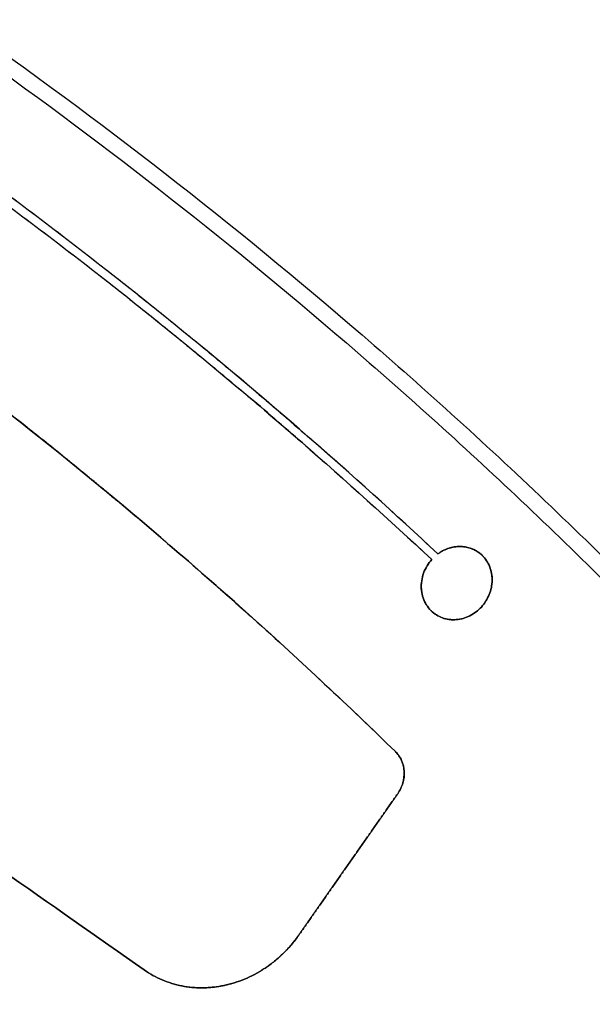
# Model space of a CAD drawing. Header units: millimetres. Extents: x -1437 to 1444, y -1373 to 1332.
# Tile 80 of 256: x 87 to 129, y -642 to -571. Entities that reach past the tile are written whole.
import ezdxf

# ---------------------------------------------------------------- set-up
doc = ezdxf.new("R2010")
doc.units = ezdxf.units.MM
doc.layers.add('Default', color=7, linetype='Continuous', true_color=0x000000)

msp = doc.modelspace()

# ---------------------------------------------------------------- linework, layer by layer
at = {"layer": 'Default'}
msp.add_line((117.201, -613.839, -511.057), (117.201, -613.839, -510.64), dxfattribs=at)
for points, knots in [([(125.603, -4.216, 715.19), (125.603, -4.216, 711.999), (125.498, -4.535, 705.439), (125.001, -6.057, 695.67), (124.164, -8.614, 686.27), (122.643, -13.267, 674.296), (119.98, -21.41, 660.189), (115.707, -34.479, 644.77), (110.467, -50.504, 630.754), (104.352, -69.208, 618.032), (97.347, -90.637, 606.349), (89.505, -114.625, 595.703), (81.009, -140.62, 586.211), (72.044, -168.052, 577.865), (62.708, -196.62, 570.573), (52.983, -226.383, 564.193), (42.953, -257.084, 558.68), (29.224, -299.115, 552.399), (11.903, -352.154, 546.561), (-8.686, -415.226, 542.268), (-34.654, -494.824, 539.672), (-59.32, -570.508, 540.986), (-82.339, -641.262, 546.248), (-97.675, -688.466, 551.601), (-111.58, -731.346, 558.239), (-124.101, -770.05, 566.004), (-135.19, -804.432, 574.7), (-143.465, -830.198, 582.826), (-149.309, -848.482, 589.714), (-154.253, -864.008, 596.297), (-159.551, -880.761, 604.746), (-164.771, -897.475, 615.67), (-168.696, -910.271, 626.682), (-171.511, -919.687, 637.619), (-173.396, -926.262, 648.371), (-174.516, -930.476, 658.717), (-175.047, -932.843, 668.419), (-175.181, -933.925, 677.315), (-175.093, -934.233, 685.048), (-174.979, -934.364, 691.846), (-174.903, -934.478, 696.855), (-174.841, -934.56, 700.591), (-174.787, -934.63, 703.562), (-174.72, -934.71, 706.69), (-174.621, -934.815, 709.981), (-174.504, -934.931, 712.602), (-174.339, -935.082, 714.863), (-174.094, -935.302, 717.033), (-173.696, -935.65, 718.862), (-173.141, -936.137, 720.304), (-172.728, -936.512, 721.158), (-172.296, -936.924, 721.89), (-171.803, -937.424, 722.609), (-171.367, -937.948, 723.131), (-171.169, -938.274, 723.344), (-171.197, -938.319, 723.329), (-171.281, -937.616, 723.152), (-170.765, -936.758, 723.292), (-170.611, -936.744, 723.397), (-170.886, -936.863, 723.226), (-171.735, -937.065, 722.463), (-172.895, -937.189, 720.87), (-173.649, -937.233, 719.212), (-174.094, -937.257, 717.844), (-174.349, -937.27, 716.851), (-174.533, -937.28, 715.226), (-174.694, -937.288, 712.433), (-174.835, -937.296, 707.9), (-174.961, -937.302, 701.033), (-175.071, -937.308, 691.256), (-175.214, -937.316, 670.696), (-175.339, -937.322, 632.88), (-175.478, -937.33, 530.957), (-175.52, -937.332, 327.049), (-175.517, -937.332, 143.601), (-175.517, -937.332, 28.614)], [0, 0, 0, 0, 9.388442, 19.255122, 28.99587, 38.035744, 57.178432, 77.316807, 98.865398, 122.0388, 146.915987, 174.481276, 203.739445, 233.403788, 264.315339, 296.270226, 329.054027, 362.435905, 430.039485, 497.107436, 561.656634, 681.076123, 735.550311, 785.095597, 830.612972, 871.975612, 909.05902, 941.74717, 956.410882, 969.943885, 994.145098, 1014.383417, 1031.05983, 1045.211792, 1057.42514, 1068.185792, 1077.831909, 1086.531434, 1094.430382, 1100.698228, 1106.966075, 1109.443201, 1111.920326, 1115.873565, 1118.839667, 1121.805768, 1123.749973, 1125.694179, 1128.415158, 1129.543331, 1130.671504, 1131.613869, 1132.556234, 1134.048778, 1134.627281, 1135.098363, 1135.474966, 1135.828414, 1136.256816, 1136.804407, 1138.301002, 1140.374551, 1143.063929, 1143.836765, 1144.722618, 1146.17138, 1148.771299, 1153.115561, 1159.785171, 1169.372835, 1182.454865, 1221.460903, 1282.825903, 1488.227437, 1833.179165, 1833.179165, 1833.179165, 1833.179165]), ([(123.603, -6.216, 715.19), (123.603, -6.216, 712.084), (123.501, -6.527, 705.707), (123.018, -8.005, 696.223), (122.206, -10.487, 687.097), (120.728, -15.007, 675.462), (118.134, -22.939, 661.714), (113.949, -35.739, 646.604), (108.79, -51.516, 632.801), (102.745, -70.005, 620.223), (95.8, -91.249, 608.639), (88.01, -115.081, 598.063), (79.557, -140.944, 588.617), (70.627, -168.266, 580.305), (61.322, -196.741, 573.036), (51.624, -226.424, 566.673), (41.617, -257.055, 561.172), (27.914, -299.003, 554.904), (10.622, -351.956, 549.076), (-9.939, -414.942, 544.788), (-35.875, -494.44, 542.195), (-60.506, -570.017, 543.507), (-83.488, -640.655, 548.761), (-98.794, -687.77, 554.104), (-112.668, -730.554, 560.728), (-125.156, -769.155, 568.472), (-136.207, -803.42, 577.139), (-144.444, -829.068, 585.228), (-150.253, -847.24, 592.074), (-155.159, -862.646, 598.608), (-160.404, -879.231, 606.973), (-165.548, -895.703, 617.743), (-169.393, -908.238, 628.536), (-172.13, -917.396, 639.179), (-173.952, -923.75, 649.573), (-175.03, -927.808, 659.539), (-175.543, -930.092, 668.896), (-175.673, -931.144, 677.526), (-175.588, -931.448, 685.11), (-175.473, -931.579, 691.918), (-175.398, -931.693, 696.922), (-175.335, -931.775, 700.663), (-175.281, -931.845, 703.64), (-175.214, -931.925, 706.779), (-175.114, -932.032, 710.1), (-174.995, -932.149, 712.773), (-174.823, -932.307, 715.131), (-174.562, -932.542, 717.472), (-174.095, -932.95, 719.65), (-173.415, -933.547, 721.42), (-172.9, -934.014, 722.482), (-172.352, -934.535, 723.414), (-171.7, -935.204, 724.367), (-171.076, -935.924, 725.119), (-170.613, -936.686, 725.629), (-170.419, -937.202, 725.859), (-170.401, -937.663, 725.95), (-170.624, -938.042, 725.895), (-171.084, -938.39, 725.665), (-171.928, -938.754, 725.102), (-173.172, -939.02, 723.942), (-174.626, -939.18, 721.931), (-175.501, -939.229, 719.981), (-175.999, -939.256, 718.466), (-176.325, -939.273, 717.175), (-176.524, -939.283, 715.369), (-176.688, -939.292, 712.516), (-176.83, -939.299, 707.946), (-176.956, -939.306, 701.061), (-177.066, -939.312, 691.274), (-177.21, -939.319, 670.704), (-177.334, -939.326, 632.884), (-177.474, -939.333, 530.957), (-177.515, -939.335, 327.049), (-177.512, -939.335, 143.601), (-177.513, -939.335, 28.614)], [0, 0, 0, 0, 9.388442, 19.255122, 28.99587, 38.035744, 57.178432, 77.316807, 98.865398, 122.0388, 146.915987, 174.481276, 203.739445, 233.403788, 264.315339, 296.270226, 329.054027, 362.435905, 430.039485, 497.107436, 561.656634, 681.076123, 735.550311, 785.095597, 830.612972, 871.975612, 909.05902, 941.74717, 956.410882, 969.943885, 994.145098, 1014.383417, 1031.05983, 1045.211792, 1057.42514, 1068.185792, 1077.831909, 1086.531434, 1094.430382, 1100.698228, 1106.966075, 1109.443201, 1111.920326, 1115.873565, 1118.839667, 1121.805768, 1123.749973, 1125.694179, 1128.415158, 1129.543331, 1130.671504, 1131.613869, 1132.556234, 1134.048778, 1134.627281, 1135.098363, 1135.474966, 1135.828414, 1136.256816, 1136.804407, 1138.301002, 1140.374551, 1143.063929, 1143.836765, 1144.722618, 1146.17138, 1148.771299, 1153.115561, 1159.785171, 1169.372835, 1182.454865, 1221.460903, 1282.825903, 1488.227437, 1833.179165, 1833.179165, 1833.179165, 1833.179165]), ([(127.603, -6.216, 715.19), (127.603, -6.216, 712.042), (127.5, -6.531, 705.575), (127.009, -8.031, 695.95), (126.186, -10.55, 686.689), (124.686, -15.135, 674.887), (122.058, -23.171, 660.962), (117.83, -36.104, 645.7), (112.631, -52.003, 631.793), (106.552, -70.598, 619.143), (99.577, -91.933, 607.511), (91.762, -115.842, 596.9), (83.287, -141.77, 587.432), (74.34, -169.146, 579.103), (65.02, -197.667, 571.822), (55.308, -227.389, 565.451), (45.29, -258.054, 559.944), (31.574, -300.043, 553.67), (14.268, -353.038, 547.837), (-6.306, -416.066, 543.547), (-32.258, -495.613, 540.952), (-56.906, -571.242, 542.265), (-79.906, -641.935, 547.523), (-95.226, -689.093, 552.87), (-109.115, -731.922, 559.501), (-121.618, -770.572, 567.255), (-132.687, -804.892, 575.936), (-140.942, -830.594, 584.042), (-146.767, -848.818, 590.907), (-151.69, -864.279, 597.464), (-156.96, -880.941, 605.867), (-162.138, -897.525, 616.708), (-166.021, -910.18, 627.602), (-168.794, -919.457, 638.38), (-170.644, -925.913, 648.94), (-171.742, -930.043, 659.082), (-172.264, -932.366, 668.598), (-172.395, -933.432, 677.353), (-172.309, -933.738, 685.008), (-172.194, -933.868, 691.816), (-172.119, -933.983, 696.822), (-172.056, -934.065, 700.555), (-172.002, -934.134, 703.52), (-171.935, -934.214, 706.636), (-171.838, -934.319, 709.899), (-171.722, -934.432, 712.478), (-171.564, -934.578, 714.655), (-171.331, -934.787, 716.686), (-170.991, -935.083, 718.227), (-170.531, -935.487, 719.423), (-170.181, -935.805, 720.147), (-169.808, -936.16, 720.781), (-169.365, -936.614, 721.429), (-168.944, -937.101, 721.935), (-168.646, -937.597, 722.265), (-168.525, -937.907, 722.406), (-168.509, -938.261, 722.478), (-168.691, -938.572, 722.431), (-168.905, -938.717, 722.321), (-169.354, -938.92, 722.025), (-170.119, -939.087, 721.321), (-171.12, -939.198, 719.945), (-171.771, -939.235, 718.522), (-172.172, -939.257, 717.281), (-172.361, -939.267, 716.557), (-172.533, -939.276, 715.096), (-172.691, -939.284, 712.358), (-172.831, -939.291, 707.858), (-172.956, -939.298, 701.007), (-173.066, -939.304, 691.24), (-173.21, -939.311, 670.688), (-173.334, -939.318, 632.876), (-173.474, -939.325, 530.956), (-173.515, -939.327, 327.049), (-173.512, -939.327, 143.601), (-173.513, -939.327, 28.614)], [0, 0, 0, 0, 9.388442, 19.255122, 28.99587, 38.035744, 57.178432, 77.316807, 98.865398, 122.0388, 146.915987, 174.481276, 203.739445, 233.403788, 264.315339, 296.270226, 329.054027, 362.435905, 430.039485, 497.107436, 561.656634, 681.076123, 735.550311, 785.095597, 830.612972, 871.975612, 909.05902, 941.74717, 956.410882, 969.943885, 994.145098, 1014.383417, 1031.05983, 1045.211792, 1057.42514, 1068.185792, 1077.831909, 1086.531434, 1094.430382, 1100.698228, 1106.966075, 1109.443201, 1111.920326, 1115.873565, 1118.839667, 1121.805768, 1123.749973, 1125.694179, 1128.415158, 1129.543331, 1130.671504, 1131.613869, 1132.556234, 1134.048778, 1134.627281, 1135.098363, 1135.474966, 1135.828414, 1136.256816, 1136.804407, 1138.301002, 1140.374551, 1143.063929, 1143.836765, 1144.722618, 1146.17138, 1148.771299, 1153.115561, 1159.785171, 1169.372835, 1182.454865, 1221.460903, 1282.825903, 1488.227437, 1833.179165, 1833.179165, 1833.179165, 1833.179165]), ([(125.603, -8.216, 715.19), (125.603, -8.216, 712.128), (125.503, -8.522, 705.844), (125.027, -9.978, 696.503), (124.227, -12.422, 687.516), (122.771, -16.876, 676.053), (120.212, -24.7, 662.487), (116.071, -37.364, 647.535), (110.954, -53.016, 633.84), (104.945, -71.395, 621.334), (98.031, -92.546, 609.801), (90.267, -116.297, 599.259), (81.835, -142.094, 589.838), (72.924, -169.361, 581.542), (63.634, -197.789, 574.286), (53.949, -227.431, 567.932), (43.953, -258.026, 562.437), (30.265, -299.931, 556.175), (12.986, -352.84, 550.351), (-7.56, -415.783, 546.067), (-33.479, -495.23, 543.475), (-58.093, -570.752, 544.787), (-81.054, -641.329, 550.036), (-96.345, -688.397, 555.374), (-110.203, -731.132, 561.99), (-122.674, -769.678, 569.723), (-133.705, -803.881, 578.375), (-141.921, -829.465, 586.444), (-147.711, -847.577, 593.268), (-152.596, -862.919, 599.774), (-157.812, -879.413, 608.095), (-162.915, -895.755, 618.781), (-166.717, -908.148, 629.455), (-169.413, -917.167, 639.94), (-171.2, -923.402, 650.142), (-172.256, -927.377, 659.904), (-172.759, -929.616, 669.075), (-172.888, -930.652, 677.565), (-172.803, -930.953, 685.07), (-172.688, -931.084, 691.888), (-172.613, -931.199, 696.889), (-172.551, -931.281, 700.626), (-172.497, -931.35, 703.597), (-172.43, -931.43, 706.725), (-172.331, -931.536, 710.019), (-172.213, -931.652, 712.648), (-172.048, -931.804, 714.923), (-171.799, -932.027, 717.125), (-171.39, -932.384, 719.014), (-170.805, -932.899, 720.539), (-170.354, -933.308, 721.471), (-169.864, -933.772, 722.305), (-169.261, -934.396, 723.187), (-168.653, -935.078, 723.924), (-168.09, -936.01, 724.55), (-167.747, -936.791, 724.936), (-167.63, -938.309, 725.276), (-168.551, -939.858, 725.035), (-169.378, -940.365, 724.589), (-170.396, -940.813, 723.9), (-171.556, -941.043, 722.8), (-172.851, -941.19, 721.007), (-173.623, -941.232, 719.29), (-174.077, -941.257, 717.903), (-174.338, -941.27, 716.882), (-174.524, -941.28, 715.239), (-174.685, -941.288, 712.441), (-174.826, -941.296, 707.904), (-174.951, -941.302, 701.035), (-175.061, -941.308, 691.258), (-175.205, -941.316, 670.697), (-175.33, -941.322, 632.881), (-175.469, -941.33, 530.957), (-175.511, -941.332, 327.049), (-175.508, -941.332, 143.601), (-175.508, -941.332, 28.614)], [0, 0, 0, 0, 9.388442, 19.255122, 28.99587, 38.035744, 57.178432, 77.316807, 98.865398, 122.0388, 146.915987, 174.481276, 203.739445, 233.403788, 264.315339, 296.270226, 329.054027, 362.435905, 430.039485, 497.107436, 561.656634, 681.076123, 735.550311, 785.095597, 830.612972, 871.975612, 909.05902, 941.74717, 956.410882, 969.943885, 994.145098, 1014.383417, 1031.05983, 1045.211792, 1057.42514, 1068.185792, 1077.831909, 1086.531434, 1094.430382, 1100.698228, 1106.966075, 1109.443201, 1111.920326, 1115.873565, 1118.839667, 1121.805768, 1123.749973, 1125.694179, 1128.415158, 1129.543331, 1130.671504, 1131.613869, 1132.556234, 1134.048778, 1134.627281, 1135.098363, 1135.474966, 1135.828414, 1136.256816, 1136.804407, 1138.301002, 1140.374551, 1143.063929, 1143.836765, 1144.722618, 1146.17138, 1148.771299, 1153.115561, 1159.785171, 1169.372835, 1182.454865, 1221.460903, 1282.825903, 1488.227437, 1833.179165, 1833.179165, 1833.179165, 1833.179165]), ([(82.597, -570.713, -507.576), (92.726, -577.806, -507.576), (102.486, -585.396, -508.074), (116.565, -597.536, -509.563), (121.164, -601.709, -510.182), (127.921, -608.159, -511.295), (130.15, -610.341, -511.697), (133.458, -613.662, -512.344), (135.102, -615.334, -512.68), (137.006, -617.307, -513.09), (137.953, -618.298, -513.301), (138.426, -618.795, -513.407), (138.628, -619.009, -513.453), (138.763, -619.151, -513.484), (138.832, -619.223, -513.499), (147.377, -628.25, -515.449), (155.362, -637.576, -517.82), (166.578, -652.152, -522.001), (170.189, -657.109, -523.498), (175.412, -664.695, -525.896), (177.121, -667.249, -526.72), (179.635, -671.119, -527.993), (180.88, -673.064, -528.639), (182.31, -675.349, -529.409), (182.919, -676.332, -529.742), (183.323, -676.989, -529.965), (183.526, -677.319, -530.077), (186.934, -682.888, -531.977), (190.008, -688.234, -533.862), (194.412, -696.412, -536.827), (195.846, -699.165, -537.839), (197.945, -703.335, -539.389), (198.981, -705.43, -540.173), (200.168, -707.892, -541.101), (200.755, -709.128, -541.569), (201.048, -709.747, -541.804), (201.194, -710.057, -541.921), (201.256, -710.189, -541.972), (201.298, -710.278, -542.005), (201.318, -710.321, -542.022), (204.08, -716.211, -544.26), (206.655, -722.135, -546.558), (210.264, -731.145, -550.111), (211.424, -734.17, -551.313), (213.101, -738.738, -553.141), (213.924, -741.03, -554.062), (214.855, -743.718, -555.146), (215.314, -745.066, -555.691), (215.542, -745.741, -555.964), (215.655, -746.079, -556.1), (215.703, -746.223, -556.159), (215.736, -746.32, -556.198), (215.751, -746.366, -556.217), (220.05, -759.228, -561.426), (223.6, -772.29, -566.82), (227.804, -792.292, -575.112), (229.018, -799.028, -577.909), (230.557, -809.237, -582.141), (231.023, -812.658, -583.557), (231.651, -817.816, -585.688), (231.947, -820.401, -586.755), (232.261, -823.429, -588.002), (232.411, -824.947, -588.626), (232.483, -825.706, -588.938), (232.514, -826.031, -589.072), (232.535, -826.248, -589.162), (232.545, -826.355, -589.205), (233.87, -840.577, -595.05), (234.392, -854.767, -600.806), (234.089, -870.816, -607.136), (234.037, -872.823, -607.925), (233.97, -874.832, -608.711), (233.958, -875.167, -608.842), (233.954, -875.284, -608.888), (233.946, -875.518, -608.979), (233.925, -876.103, -609.208), (233.867, -877.624, -609.801), (233.647, -882.77, -611.803), (233.145, -891.19, -615.04), (232.499, -898.671, -617.858), (231.94, -904.28, -619.946), (231.642, -907.084, -620.983), (231.261, -910.354, -622.182), (231.063, -911.989, -622.779), (230.961, -912.807, -623.077), (230.91, -913.215, -623.225), (230.885, -913.42, -623.3), (230.874, -913.507, -623.332), (230.866, -913.566, -623.353), (230.862, -913.596, -623.364), (229.97, -920.661, -625.93), (228.888, -927.753, -628.445), (226.976, -938.472, -632.135), (226.291, -942.059, -633.35), (225.19, -947.46, -635.151), (224.622, -950.165, -636.046), (223.928, -953.33, -637.078), (223.572, -954.915, -637.592), (223.393, -955.708, -637.848), (223.302, -956.105, -637.976), (223.257, -956.303, -638.04), (223.238, -956.389, -638.067), (223.225, -956.445, -638.086), (223.218, -956.475, -638.095), (221.652, -963.318, -640.298), (219.933, -970.135, -642.416), (217.116, -980.363, -645.468), (215.648, -985.477, -646.964), (213.831, -991.445, -648.651), (212.896, -994.429, -649.48), (212.422, -995.921, -649.891), (212.218, -996.56, -650.067), (212.081, -996.986, -650.183), (212.012, -997.201, -650.242), (207.579, -1010.972, -654.001), (202.611, -1024.488, -657.331), (194.265, -1044.689, -661.697), (191.333, -1051.411, -663.047), (186.713, -1061.473, -664.906), (184.346, -1066.499, -665.794), (181.489, -1072.354, -666.754), (180.036, -1075.28, -667.215), (179.303, -1076.742, -667.441), (178.988, -1077.368, -667.537), (178.777, -1077.786, -667.601), (178.671, -1077.997, -667.633), (165.213, -1104.62, -671.659), (149.836, -1130.254, -673.73), (132.504, -1155.007, -673.73)], [0, 0, 0, 0, 36.313631, 36.313631, 54.470446, 54.470446, 63.548854, 63.548854, 68.088058, 70.35766, 71.492461, 72.059861, 72.343561, 72.343561, 72.627262, 72.627262, 108.940892, 108.940892, 127.097708, 127.097708, 136.176115, 136.176115, 140.715319, 142.984921, 144.119722, 144.119722, 145.254523, 145.254523, 163.411339, 163.411339, 172.489746, 172.489746, 177.02895, 179.298552, 180.433353, 181.000753, 181.284454, 181.426304, 181.426304, 181.568154, 181.568154, 199.724969, 199.724969, 208.803377, 208.803377, 213.342581, 215.612183, 216.746984, 217.314384, 217.598084, 217.739935, 217.739935, 217.881785, 217.881785, 254.195415, 254.195415, 272.352231, 272.352231, 281.430639, 281.430639, 285.969842, 288.239444, 289.374245, 289.941646, 290.225346, 290.225346, 290.509046, 290.509046, 326.822677, 326.822677, 331.361881, 331.929281, 331.929281, 332.212982, 332.212982, 332.496682, 333.631483, 335.901085, 344.979492, 354.0579, 354.0579, 358.597104, 360.866706, 362.001507, 362.568907, 362.852608, 362.994458, 363.065383, 363.065383, 363.136308, 363.136308, 381.293123, 381.293123, 390.371531, 390.371531, 394.910735, 397.180337, 398.315138, 398.882538, 399.166238, 399.308088, 399.379014, 399.379014, 399.449939, 399.449939, 417.606754, 417.606754, 426.685162, 431.224365, 433.493967, 434.628768, 435.196169, 435.196169, 435.763569, 435.763569, 472.0772, 472.0772, 490.234016, 490.234016, 499.312423, 503.851627, 506.121229, 507.25603, 507.82343, 507.82343, 508.390831, 508.390831, 581.018092, 581.018092, 581.018092, 581.018092]), ([(81.918, -571.683, -507.991), (91.574, -578.445, -507.991), (100.907, -585.674, -508.45), (114.375, -597.188, -509.806), (118.776, -601.138, -510.369), (125.239, -607.226, -511.378), (128.436, -610.311, -511.923), (132.104, -613.981, -512.631), (133.922, -615.833, -513.002), (134.828, -616.764, -513.192), (135.279, -617.23, -513.288), (135.505, -617.464, -513.337), (135.602, -617.564, -513.357), (135.666, -617.631, -513.371), (135.697, -617.663, -513.378), (144.233, -626.517, -515.22), (152.238, -635.699, -517.493), (163.459, -649.987, -521.495), (167.069, -654.836, -522.927), (172.282, -662.234, -525.216), (173.986, -664.722, -526.002), (176.491, -668.483, -527.215), (177.732, -670.372, -527.831), (179.156, -672.589, -528.563), (179.863, -673.701, -528.933), (180.215, -674.258, -529.118), (180.39, -674.536, -529.211), (180.465, -674.656, -529.251), (180.516, -674.736, -529.278), (180.54, -674.774, -529.291), (187.247, -685.444, -532.863), (193.318, -696.416, -536.801), (201.487, -713.373, -543.182), (204.054, -719.109, -545.387), (207.669, -727.836, -548.798), (208.834, -730.766, -549.952), (210.524, -735.192, -551.707), (211.353, -737.413, -552.591), (212.296, -740.017, -553.632), (212.761, -741.323, -554.155), (212.991, -741.976, -554.417), (213.106, -742.303, -554.549), (213.155, -742.443, -554.605), (213.188, -742.537, -554.642), (213.204, -742.581, -554.66), (217.61, -755.167, -559.714), (221.269, -767.947, -564.967), (225.666, -787.486, -573.039), (226.95, -794.061, -575.762), (228.604, -804.016, -579.88), (229.11, -807.349, -581.258), (229.801, -812.373, -583.332), (230.13, -814.891, -584.371), (230.484, -817.839, -585.585), (230.653, -819.315, -586.193), (230.736, -820.054, -586.497), (230.777, -820.424, -586.649), (230.795, -820.582, -586.714), (230.807, -820.688, -586.758), (230.812, -820.738, -586.778), (232.365, -834.894, -592.601), (233.106, -849.02, -598.357), (233.052, -870.274, -606.784), (232.84, -877.37, -609.559), (232.237, -888.035, -613.655), (231.989, -891.594, -615.009), (231.546, -896.938, -617.022), (231.307, -899.611, -618.024), (230.998, -902.733, -619.185), (230.836, -904.295, -619.763), (230.753, -905.076, -620.052), (230.717, -905.411, -620.175), (230.693, -905.634, -620.258), (230.681, -905.743, -620.298), (229.089, -920.385, -625.697), (226.763, -934.815, -630.773), (222.212, -956.355, -637.86), (220.518, -963.517, -640.134), (217.718, -974.238, -643.405), (216.741, -977.809, -644.472), (215.212, -983.159, -646.036), (214.432, -985.833, -646.809), (213.628, -988.505, -647.568), (213.086, -990.286, -648.07), (212.814, -991.174, -648.32), (208.112, -1006.34, -652.55), (203.056, -1020.441, -656.098), (194.57, -1041.364, -660.713), (191.592, -1048.299, -662.134), (186.902, -1058.649, -664.083), (185.302, -1062.09, -664.703), (182.848, -1067.238, -665.586), (181.607, -1069.809, -666.016), (180.345, -1072.374, -666.429), (179.499, -1074.084, -666.7), (179.073, -1074.94, -666.834), (171.827, -1089.416, -669.069), (164.495, -1102.776, -670.659), (148.835, -1128.986, -672.782), (140.507, -1141.836, -673.315), (131.686, -1154.434, -673.315)], [0, 0, 0, 0, 36.205898, 36.205898, 54.308847, 54.308847, 63.360322, 67.886059, 70.148928, 71.280362, 71.846079, 72.128938, 72.270367, 72.270367, 72.411796, 72.411796, 108.617695, 108.617695, 126.720644, 126.720644, 135.772118, 135.772118, 140.297856, 142.560724, 143.692159, 144.257876, 144.540734, 144.682164, 144.682164, 144.823593, 144.823593, 181.029491, 181.029491, 199.13244, 199.13244, 208.183915, 208.183915, 212.709652, 214.972521, 216.103955, 216.669672, 216.952531, 217.09396, 217.09396, 217.235389, 217.235389, 253.441287, 253.441287, 271.544237, 271.544237, 280.595711, 280.595711, 285.121448, 287.384317, 288.515751, 289.081469, 289.364327, 289.505756, 289.505756, 289.647186, 289.647186, 325.853084, 325.853084, 343.956033, 343.956033, 353.007508, 353.007508, 357.533245, 359.796113, 360.927548, 361.493265, 361.776124, 361.776124, 362.058982, 362.058982, 398.26488, 398.26488, 416.367829, 416.367829, 425.419304, 425.419304, 429.945041, 432.20791, 432.20791, 434.470779, 434.470779, 470.676677, 470.676677, 488.779626, 488.779626, 497.8311, 497.8311, 502.356838, 504.619706, 504.619706, 506.882575, 506.882575, 543.088473, 543.088473, 579.294371, 579.294371, 579.294371, 579.294371]), ([(77.547, -577.925, -507.991), (80.989, -580.336, -507.991), (84.391, -582.808, -508.049), (89.431, -586.606, -508.224), (91.935, -588.528, -508.332), (94.828, -590.81, -508.497), (96.267, -591.96, -508.589), (96.883, -592.455, -508.63), (97.293, -592.786, -508.658), (97.496, -592.95, -508.672), (104.308, -598.468, -509.154), (110.729, -604.055, -509.853), (116.954, -609.869, -510.779)], [0, 0, 0, 0, 11.431535, 11.431535, 17.147303, 20.005186, 21.434128, 22.148599, 22.148599, 22.86307, 22.86307, 45.72614, 45.72614, 45.72614, 45.72614]), ([(77.547, -577.925, -507.576), (84.432, -582.747, -507.576), (91.154, -587.813, -507.809), (97.907, -593.283, -508.286), (98.115, -593.452, -508.301), (98.527, -593.787, -508.331), (99.145, -594.291, -508.376), (100.582, -595.471, -508.488), (103.442, -597.851, -508.73), (105.867, -599.924, -508.97), (110.68, -604.112, -509.493), (113.841, -606.962, -509.899), (116.954, -609.869, -510.361)], [-45.725998, -45.725998, -45.725998, -45.725998, -22.862999, -22.862999, -22.14853, -22.14853, -21.434062, -20.005124, -17.147249, -11.431499, -11.431499, 0, 0, 0, 0]), ([(117.407, -609.457, -510.793), (114.287, -606.541, -510.328), (111.117, -603.683, -509.92), (106.291, -599.483, -509.394), (103.861, -597.405, -509.152), (100.993, -595.018, -508.909), (99.552, -593.835, -508.797), (98.933, -593.33, -508.751), (98.52, -592.993, -508.72), (98.311, -592.824, -508.705), (91.541, -587.339, -508.226), (84.801, -582.259, -507.991), (77.897, -577.425, -507.991)], [0, 0, 0, 0, 11.462138, 11.462138, 17.193207, 20.058742, 21.491509, 22.207893, 22.207893, 22.924277, 22.924277, 45.848553, 45.848553, 45.848553, 45.848553]), ([(117.407, -609.457, -510.376), (111.167, -603.626, -509.446), (104.729, -598.024, -508.744), (97.899, -592.49, -508.26), (97.695, -592.326, -508.246), (97.284, -591.994, -508.218), (96.667, -591.498, -508.176), (95.224, -590.344, -508.084), (92.323, -588.056, -507.919), (89.813, -586.129, -507.809), (84.76, -582.32, -507.634), (81.349, -579.842, -507.576), (77.897, -577.425, -507.576)], [-45.848466, -45.848466, -45.848466, -45.848466, -22.924233, -22.924233, -22.207851, -22.207851, -21.491469, -20.058704, -17.193175, -11.462117, -11.462117, 0, 0, 0, 0]), ([(70.673, -587.742, -507.991), (78.356, -593.121, -507.991), (85.83, -598.816, -508.282), (93.195, -604.908, -508.866), (93.31, -605.004, -508.875), (93.539, -605.194, -508.894), (93.882, -605.478, -508.922), (94.68, -606.144, -508.988), (96.272, -607.481, -509.127), (99.436, -610.181, -509.429), (102.113, -612.536, -509.728), (107.42, -617.3, -510.379), (110.895, -620.55, -510.884), (114.306, -623.871, -511.459)], [-51.090229, -51.090229, -51.090229, -51.090229, -25.545115, -25.545115, -25.145972, -25.145972, -24.74683, -23.948545, -22.351975, -19.158836, -12.772557, -12.772557, 0, 0, 0, 0]), ([(114.306, -623.871, -511.041), (107.485, -617.229, -509.892), (100.405, -610.873, -509.022), (92.967, -604.72, -508.432), (92.855, -604.627, -508.423), (92.628, -604.44, -508.406), (92.288, -604.16, -508.379), (91.492, -603.506, -508.319), (89.897, -602.207, -508.205), (86.688, -599.632, -508), (83.907, -597.469, -507.865), (78.304, -593.2, -507.648), (74.514, -590.432, -507.576), (70.673, -587.742, -507.576)], [-51.090116, -51.090116, -51.090116, -51.090116, -25.545058, -25.545058, -25.145917, -25.145917, -24.746775, -23.948492, -22.351926, -19.158794, -12.772529, -12.772529, 0, 0, 0, 0]), ([(117.201, -613.839, -511.057), (117.468, -614.027, -511.095), (117.782, -614.158, -511.134), (118.272, -614.248, -511.187), (118.441, -614.261, -511.204), (118.781, -614.252, -511.236), (118.951, -614.23, -511.251), (119.29, -614.151, -511.279), (119.462, -614.093, -511.292), (119.786, -613.949, -511.314), (119.939, -613.864, -511.323), (120.228, -613.664, -511.337), (120.366, -613.549, -511.343), (120.616, -613.299, -511.35), (120.729, -613.163, -511.352), (120.932, -612.87, -511.352), (121.022, -612.71, -511.35), (121.174, -612.381, -511.342), (121.233, -612.214, -511.336), (121.321, -611.872, -511.321), (121.348, -611.697, -511.312), (121.371, -611.35, -511.291), (121.366, -611.178, -511.278), (121.322, -610.838, -511.251), (121.283, -610.668, -511.236), (121.176, -610.349, -511.204), (121.108, -610.199, -511.187), (120.94, -609.914, -511.152), (120.841, -609.779, -511.133), (120.617, -609.536, -511.096), (120.493, -609.428, -511.077), (120.356, -609.332, -511.056)], [0, 0, 0, 0, 0.888103, 0.888103, 1.332154, 1.332154, 1.776206, 1.776206, 2.220257, 2.220257, 2.664308, 2.664308, 3.10836, 3.10836, 3.552411, 3.552411, 3.996462, 3.996462, 4.440514, 4.440514, 4.884565, 4.884565, 5.328617, 5.328617, 5.772668, 5.772668, 6.216719, 6.216719, 6.660771, 6.660771, 7.104822, 7.104822, 7.104822, 7.104822]), ([(120.357, -609.332, -510.641), (120.493, -609.428, -510.659), (120.618, -609.537, -510.678), (120.841, -609.779, -510.715), (120.941, -609.914, -510.734), (121.108, -610.199, -510.769), (121.176, -610.35, -510.786), (121.283, -610.669, -510.818), (121.322, -610.838, -510.833), (121.366, -611.178, -510.86), (121.371, -611.35, -510.873), (121.348, -611.697, -510.894), (121.321, -611.872, -510.904), (121.233, -612.214, -510.919), (121.174, -612.381, -510.924), (121.06, -612.628, -510.93), (121.018, -612.711, -510.932), (120.929, -612.867, -510.934), (120.786, -613.095, -510.935), (120.616, -613.298, -510.933), (120.366, -613.549, -510.925), (120.228, -613.664, -510.92), (119.939, -613.864, -510.905), (119.786, -613.949, -510.896), (119.462, -614.093, -510.874), (119.29, -614.151, -510.861), (118.782, -614.27, -510.82), (118.435, -614.278, -510.787), (117.782, -614.158, -510.716), (117.467, -614.027, -510.677), (117.201, -613.839, -510.64)], [0, 0, 0, 0, 0.444299, 0.444299, 0.888598, 0.888598, 1.332896, 1.332896, 1.777195, 1.777195, 2.221494, 2.221494, 2.665793, 2.665793, 3.110091, 3.110091, 3.332241, 3.332241, 3.55439, 3.998689, 3.998689, 4.442988, 4.442988, 4.887287, 4.887287, 5.331585, 5.331585, 6.220183, 6.220183, 7.10877, 7.10877, 7.10877, 7.10877]), ([(120.356, -609.332, -511.056), (120.25, -609.26, -511.043), (120.137, -609.193, -511.028), (119.906, -609.083, -510.999), (119.787, -609.038, -510.985), (119.419, -608.933, -510.944), (119.158, -608.904, -510.918), (118.77, -608.921, -510.883), (118.641, -608.937, -510.872), (118.381, -608.99, -510.852), (118.25, -609.027, -510.843), (117.868, -609.164, -510.817), (117.63, -609.292, -510.803), (117.407, -609.457, -510.793)], [0, 0, 0, 0, 0.343825, 0.343825, 0.687651, 0.687651, 1.375302, 1.375302, 1.719127, 1.719127, 2.062952, 2.062952, 2.750603, 2.750603, 2.750603, 2.750603]), ([(117.407, -609.457, -510.376), (117.63, -609.292, -510.386), (117.868, -609.164, -510.399), (118.25, -609.027, -510.425), (118.381, -608.99, -510.435), (118.641, -608.937, -510.455), (118.77, -608.921, -510.466), (119.158, -608.904, -510.5), (119.42, -608.933, -510.526), (119.787, -609.038, -510.567), (119.906, -609.083, -510.581), (120.137, -609.194, -510.61), (120.251, -609.26, -510.625), (120.357, -609.332, -510.641)], [0, 0, 0, 0, 0.687753, 0.687753, 1.031629, 1.031629, 1.375505, 1.375505, 2.063258, 2.063258, 2.407134, 2.407134, 2.751011, 2.751011, 2.751011, 2.751011]), ([(116.954, -609.869, -510.779), (116.824, -610.014, -510.776), (116.71, -610.169, -510.776), (116.513, -610.498, -510.779), (116.429, -610.675, -510.782), (116.298, -611.039, -510.793), (116.251, -611.224, -510.801), (116.195, -611.6, -510.82), (116.186, -611.794, -510.831), (116.208, -612.169, -510.857), (116.238, -612.352, -510.871), (116.338, -612.709, -510.904), (116.408, -612.884, -510.921), (116.58, -613.203, -510.958), (116.683, -613.35, -510.977), (116.922, -613.618, -511.017), (117.056, -613.738, -511.037), (117.201, -613.839, -511.057)], [0, 0, 0, 0, 0.480692, 0.480692, 0.961384, 0.961384, 1.442076, 1.442076, 1.922768, 1.922768, 2.40346, 2.40346, 2.884152, 2.884152, 3.364844, 3.364844, 3.845536, 3.845536, 3.845536, 3.845536]), ([(117.201, -613.839, -510.64), (117.056, -613.738, -510.619), (116.921, -613.618, -510.599), (116.683, -613.35, -510.559), (116.58, -613.203, -510.54), (116.408, -612.884, -510.504), (116.338, -612.709, -510.486), (116.238, -612.352, -510.454), (116.208, -612.169, -510.439), (116.186, -611.794, -510.414), (116.195, -611.601, -510.402), (116.251, -611.225, -510.383), (116.298, -611.039, -510.376), (116.429, -610.675, -510.365), (116.513, -610.499, -510.361), (116.71, -610.169, -510.358), (116.824, -610.014, -510.359), (116.954, -609.869, -510.361)], [0, 0, 0, 0, 0.48069, 0.48069, 0.961379, 0.961379, 1.442069, 1.442069, 1.922759, 1.922759, 2.403449, 2.403449, 2.884138, 2.884138, 3.364828, 3.364828, 3.845518, 3.845518, 3.845518, 3.845518]), ([(114.473, -626.941, -511.695), (114.64, -626.702, -511.695), (114.765, -626.443, -511.689), (114.928, -625.889, -511.666), (114.961, -625.607, -511.649), (114.931, -625.038, -511.605), (114.868, -624.771, -511.58), (114.647, -624.274, -511.522), (114.496, -624.056, -511.491), (114.306, -623.871, -511.459)], [0, 0, 0, 0, 0.717798, 0.717798, 1.435597, 1.435597, 2.153395, 2.153395, 2.871194, 2.871194, 2.871194, 2.871194]), ([(114.306, -623.871, -511.041), (114.496, -624.056, -511.073), (114.647, -624.274, -511.104), (114.867, -624.771, -511.162), (114.93, -625.038, -511.187), (114.962, -625.607, -511.231), (114.928, -625.889, -511.248), (114.765, -626.444, -511.271), (114.64, -626.702, -511.277), (114.473, -626.941, -511.277)], [0, 0, 0, 0, 0.717796, 0.717796, 1.435592, 1.435592, 2.153388, 2.153388, 2.871184, 2.871184, 2.871184, 2.871184]), ([(95.974, -639.793, -510.776), (96.384, -640.08, -510.831), (96.82, -640.321, -510.886), (97.748, -640.713, -510.998), (98.232, -640.86, -511.053), (98.98, -641.004, -511.133), (99.358, -641.058, -511.173), (99.741, -641.082, -511.212), (99.998, -641.092, -511.237), (100.129, -641.093, -511.25), (100.514, -641.089, -511.287), (100.77, -641.073, -511.311), (101.282, -641.017, -511.358), (101.535, -640.976, -511.38), (102.308, -640.815, -511.446), (102.808, -640.66, -511.485), (103.537, -640.357, -511.537), (103.895, -640.189, -511.562), (104.304, -639.961, -511.587), (104.506, -639.84, -511.599), (104.592, -639.786, -511.604), (104.649, -639.75, -511.607), (104.676, -639.732, -511.609), (104.947, -639.557, -511.624), (105.297, -639.306, -511.642), (105.684, -638.985, -511.658), (105.872, -638.817, -511.666), (105.951, -638.744, -511.669), (106.004, -638.694, -511.671), (106.029, -638.671, -511.671), (106.503, -638.218, -511.688), (106.904, -637.751, -511.695), (107.259, -637.244, -511.695)], [0, 0, 0, 0, 1.379761, 1.379761, 2.759522, 2.759522, 3.449403, 3.794343, 3.794343, 4.139284, 4.139284, 4.829164, 4.829164, 5.519045, 5.519045, 6.898806, 6.898806, 7.588687, 7.933627, 8.106097, 8.192332, 8.192332, 8.278567, 8.278567, 8.968448, 9.313388, 9.485858, 9.572093, 9.572093, 9.658328, 9.658328, 11.03809, 11.03809, 11.03809, 11.03809]), ([(107.259, -637.244, -511.277), (107.081, -637.497, -511.277), (106.798, -637.863, -511.274), (106.437, -638.262, -511.266), (106.25, -638.456, -511.261), (106.167, -638.537, -511.258), (106.112, -638.591, -511.256), (106.083, -638.62, -511.255), (105.848, -638.845, -511.247), (105.522, -639.128, -511.234), (105.121, -639.43, -511.215), (104.915, -639.574, -511.204), (104.826, -639.634, -511.199), (104.766, -639.674, -511.196), (104.735, -639.694, -511.194), (104.25, -640.008, -511.167), (103.78, -640.257, -511.137), (103.051, -640.559, -511.084), (102.805, -640.648, -511.066), (102.305, -640.803, -511.027), (102.048, -640.869, -511.006), (101.538, -640.976, -510.962), (101.154, -641.037, -510.929), (100.77, -641.07, -510.893), (100.514, -641.086, -510.869), (100.387, -641.09, -510.857), (99.738, -641.098, -510.795), (99.231, -641.053, -510.743), (98.23, -640.859, -510.635), (97.747, -640.712, -510.58), (96.821, -640.321, -510.469), (96.385, -640.08, -510.414), (95.974, -639.793, -510.359)], [0, 0, 0, 0, 0.689836, 1.034755, 1.207214, 1.293443, 1.293443, 1.379673, 1.379673, 2.069509, 2.414427, 2.586887, 2.673116, 2.673116, 2.759346, 2.759346, 4.139018, 4.139018, 4.828855, 4.828855, 5.518691, 5.518691, 6.208528, 6.553446, 6.553446, 6.898364, 6.898364, 8.278037, 8.278037, 9.65771, 9.65771, 11.037383, 11.037383, 11.037383, 11.037383])]:
    msp.add_open_spline(points, degree=3, knots=knots, dxfattribs=at)
for points, degree in [([(125.603, -6.216, 715.19), (125.603, -6.216, 590), (-33.49, -492.665, 510), (-175.638, -930.151, 590), (-173.551, -933.135, 703.961), (-173.551, -933.135, 721.161), (-166.988, -938.884, 725.711), (-175.513, -939.332, 721.161), (-175.513, -939.332, 704.761), (-175.513, -939.332, 28.614)], 3), ([(215.549, -745.763, -555.973), (44.09, -625.706, -555.973), (-127.369, -505.65, -555.973)], 2), ([(214.033, -744.977, -555.624), (43.961, -625.891, -555.624), (-126.112, -506.805, -555.624)], 2), ([(228.995, -926.699, -628.051), (-36.498, -740.799, -628.051), (-301.991, -554.899, -628.051)], 2), ([(227.969, -926.164, -627.663), (-36.584, -740.922, -627.663), (-301.137, -555.68, -627.663)], 2), ([(98.197, -592.732, -508.697), (98.197, -592.732, -508.489), (98.197, -592.732, -508.281)], 2), ([(97.793, -593.191, -508.693), (97.793, -593.191, -508.486), (97.793, -593.191, -508.278)], 2), ([(104.107, -597.628, -509.184), (105.477, -598.787, -509.184), (106.839, -599.957, -509.184), (108.192, -601.137, -509.184)], 3), ([(107.772, -601.582, -509.177), (106.415, -600.399, -509.177), (105.05, -599.226, -509.177), (103.677, -598.064, -509.177)], 3), ([(93.195, -604.909, -508.866), (93.195, -604.909, -508.658), (93.195, -604.909, -508.45)], 2), ([(117.407, -609.457, -510.793), (117.407, -609.457, -510.585), (117.407, -609.457, -510.376)], 2), ([(120.357, -609.332, -510.641), (120.356, -609.332, -510.848), (120.356, -609.332, -511.056)], 2), ([(120.357, -609.332, -510.821), (120.357, -609.332, -510.731), (120.357, -609.332, -510.641)], 2), ([(120.357, -609.332, -511.056), (120.357, -609.332, -510.938), (120.357, -609.332, -510.821)], 2), ([(116.73, -610.151, -510.776), (116.73, -610.151, -510.567), (116.73, -610.151, -510.359)], 2), ([(116.954, -609.869, -510.361), (116.954, -609.869, -510.57), (116.954, -609.869, -510.779)], 2), ([(54.541, -610.781, -507.991), (68.291, -620.409, -507.991), (82.131, -630.1, -508.922), (95.974, -639.793, -510.776)], 3), ([(95.974, -639.793, -510.359), (82.131, -630.1, -508.506), (68.292, -620.409, -507.576), (54.541, -610.781, -507.576)], 3), ([(100.163, -610.832, -509.517), (101.38, -611.894, -509.517), (102.591, -612.965, -509.517), (103.794, -614.045, -509.517)], 3), ([(120.828, -613.02, -511.352), (120.828, -613.02, -511.143), (120.828, -613.02, -510.934)], 2), ([(117.201, -613.839, -510.64), (117.201, -613.839, -510.849), (117.201, -613.839, -511.057)], 2), ([(117.201, -613.839, -510.64), (117.201, -613.839, -510.64), (117.201, -613.839, -510.64), (117.201, -613.839, -510.64)], 3), ([(114.306, -623.871, -511.459), (114.306, -623.871, -511.25), (114.306, -623.871, -511.041)], 2), ([(107.259, -637.244, -511.695), (110.866, -632.093, -511.695), (114.473, -626.941, -511.695)], 2), ([(114.473, -626.941, -511.277), (110.866, -632.093, -511.277), (107.259, -637.244, -511.277)], 2), ([(107.259, -637.244, -511.486), (110.866, -632.093, -511.486), (114.473, -626.941, -511.486)], 2), ([(114.473, -626.941, -511.695), (114.473, -626.941, -511.486), (114.473, -626.941, -511.277)], 2), ([(110.866, -632.093, -511.277), (110.866, -632.093, -511.486), (110.866, -632.093, -511.695)], 2), ([(107.259, -637.244, -511.695), (107.259, -637.244, -511.486), (107.259, -637.244, -511.277)], 2), ([(95.974, -639.793, -510.776), (95.974, -639.793, -510.568), (95.974, -639.793, -510.359)], 2)]:
    msp.add_open_spline(points, degree=degree, dxfattribs=at)
for points, weights, knots in [([(117.201, -613.839, -510.996), (119.25, -615.274, -510.996), (120.828, -613.02, -510.996), (122.406, -610.766, -510.996), (120.357, -609.332, -510.996), (120.357, -609.332, -510.996), (120.357, -609.332, -510.996)], [1, 0.707106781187, 1, 0.707106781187, 1, 0.999991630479, 0.999983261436], [0, 0, 0, 1.570796, 1.570796, 3.141593, 3.141593, 3.141638, 3.141638, 3.141638]), ([(120.357, -609.332, -510.716), (120.357, -609.332, -510.716), (120.357, -609.332, -510.716), (118.932, -608.334, -510.716), (117.407, -609.457, -510.716)], [0.999990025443, 0.999995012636, 1, 0.776303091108, 0.894302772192], [3.141566, 3.141566, 3.141566, 3.141593, 3.141593, 4.341287, 4.341287, 4.341287]), ([(116.954, -609.869, -510.708), (116.833, -610.003, -510.708), (116.73, -610.151, -510.708), (115.152, -612.405, -510.708), (117.201, -613.839, -510.708)], [0.951880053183, 0.973551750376, 1, 0.707107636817, 0.999998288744], [4.570546, 4.570546, 4.570546, 4.712389, 4.712389, 6.283181, 6.283181, 6.283181])]:
    msp.add_rational_spline(points, weights, degree=2, knots=knots, dxfattribs=at)
for points, weights in [([(117.201, -613.839, -510.996), (117.201, -613.839, -510.996), (117.201, -613.839, -510.996)], [0.999999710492, 0.999999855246, 1]), ([(114.473, -626.941, -511.368), (115.683, -625.212, -511.368), (114.306, -623.871, -511.368)], [1, 0.736668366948, 0.94684410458]), ([(98.014, -640.78, -511.027), (100.108, -641.409, -511.027), (102.314, -640.796, -511.027)], [0.907794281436, 0.848224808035, 0.854076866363])]:
    msp.add_rational_spline(points, weights, degree=2, dxfattribs=at)

doc.saveas('drawing.dxf')
